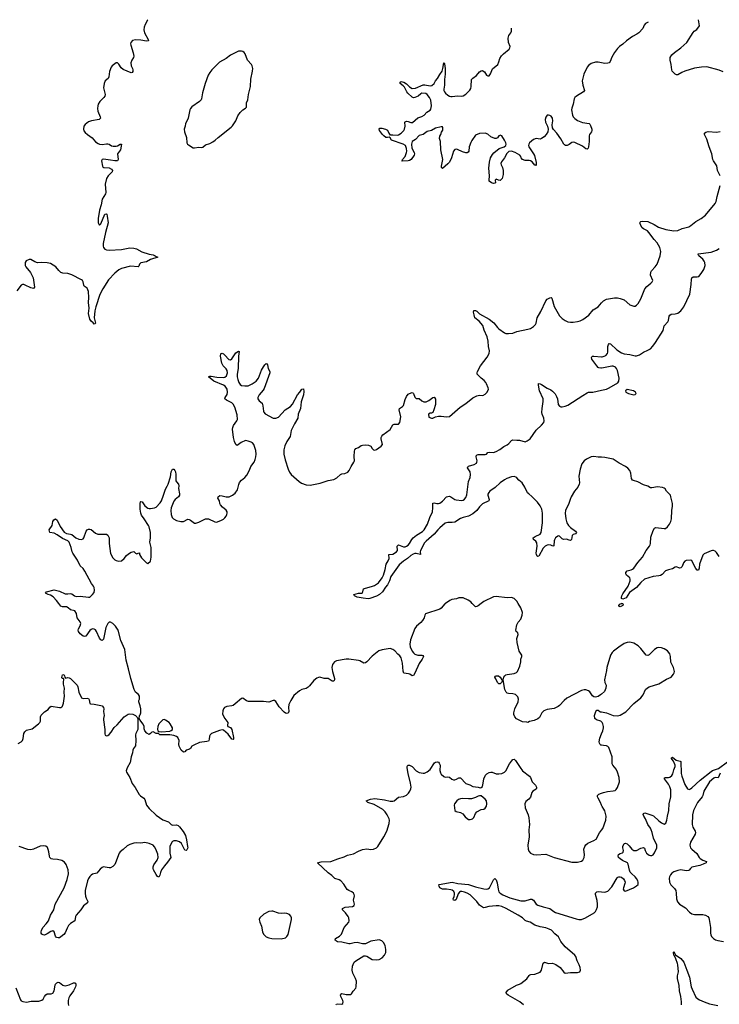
# Model space of a CAD drawing. Header units: inches. Extents: x 1835039 to 2027607, y 642849 to 774141.
# Tile 107 of 113: x 1971551 to 1981710, y 754176 to 768479. Entities that reach past the tile are written whole.
import ezdxf

# ---------------------------------------------------------------- set-up
doc = ezdxf.new("R2010")
doc.units = ezdxf.units.IN
doc.header["$MEASUREMENT"] = 0
for name, color, linetype in [('B9775', 7, 'Continuous'), ('B9776', 7, 'Continuous'), ('B9785', 7, 'Continuous'), ('B9786', 7, 'Continuous')]:
    doc.layers.add(name, color=color, linetype=linetype)

msp = doc.modelspace()

# ---------------------------------------------------------------- linework, layer by layer
at = {"layer": 'B9775', "color": 6}
for points, elevation in [([(1977734, 760000), (1977726, 759994), (1977671, 759929), (1977650, 759915), (1977444, 759850), (1977432, 759828), (1977422, 759790), (1977399, 759750), (1977376, 759724), (1977313, 759670), (1977287, 759633), (1977225, 759470), (1977218, 759410), (1977223, 759370), (1977250, 759307), (1977270, 759281), (1977290, 759264), (1977330, 759246), (1977388, 759248), (1977405, 759245), (1977413, 759230), (1977394, 759190), (1977353, 759127), (1977290, 758986), (1977270, 758953), (1977250, 758949), (1977214, 758974), (1977199, 758979), (1977128, 758988), (1977117, 759017), (1977110, 759130), (1977088, 759210), (1977070, 759238), (1977041, 759261), (1976996, 759310), (1976970, 759330), (1976930, 759343), (1976813, 759327), (1976768, 759312), (1976668, 759232), (1976590, 759149), (1976570, 759135), (1976550, 759132), (1976490, 759167), (1976470, 759172), (1976330, 759192), (1976290, 759190), (1976150, 759164), (1976124, 759150), (1976106, 759130), (1976095, 759110), (1976085, 759070), (1976091, 759009), (1976121, 758910), (1976122, 758890), (1976111, 758869), (1976090, 758868), (1976030, 758910), (1975970, 758911), (1975910, 758926), (1975890, 758924), (1975867, 758913), (1975822, 758878), (1975760, 758800), (1975739, 758781), (1975710, 758766), (1975650, 758749), (1975612, 758730), (1975530, 758660), (1975486, 758590), (1975459, 758530), (1975454, 758490), (1975457, 758430), (1975450, 758407), (1975430, 758400), (1975410, 758405), (1975390, 758420), (1975318, 758498), (1975270, 758573), (1975250, 758591), (1975230, 758591), (1975170, 758563), (1975090, 758574), (1974874, 758574), (1974846, 758586), (1974790, 758623), (1974770, 758619), (1974681, 758539), (1974650, 758517), (1974630, 758510), (1974558, 758502), (1974527, 758490), (1974510, 758470), (1974499, 758441), (1974498, 758390), (1974528, 758330), (1974571, 758270), (1974568, 758228), (1974574, 758214), (1974610, 758195), (1974631, 758170), (1974656, 758050), (1974656, 758030), (1974650, 758021), (1974630, 758027), (1974579, 758099), (1974510, 758159), (1974490, 758162), (1974450, 758155), (1974336, 758110), (1974316, 758090), (1974306, 758070), (1974304, 758030), (1974298, 758010), (1974290, 758001), (1974270, 757992), (1974163, 757977), (1974078, 757942), (1974050, 757925), (1974030, 757890), (1974018, 757882), (1973986, 757874), (1973970, 757866), (1973950, 757844), (1973930, 757839), (1973897, 757870), (1973867, 757927), (1973862, 757950), (1973864, 758010), (1973848, 758050), (1973830, 758067), (1973790, 758082), (1973729, 758091), (1973586, 758090), (1973568, 758108), (1973530, 758109), (1973490, 758133), (1973470, 758129), (1973450, 758109), (1973430, 758097), (1973395, 758115), (1973369, 758149), (1973359, 758179), (1973356, 758210), (1973345, 758245), (1973308, 758290), (1973286, 758330), (1973288, 758370), (1973298, 758382), (1973309, 758410), (1973309, 758470), (1973302, 758510), (1973282, 758570), (1973282, 758590), (1973289, 758611), (1973289, 758650), (1973275, 758675), (1973232, 758712), (1973215, 758750), (1973166, 758910), (1973133, 759050), (1973097, 759177), (1973084, 759290), (1973075, 759330), (1973020, 759460), (1972980, 759610), (1972941, 759670), (1972902, 759710), (1972870, 759729), (1972850, 759725), (1972830, 759710), (1972802, 759650), (1972770, 759478), (1972750, 759462), (1972730, 759469), (1972710, 759493), (1972668, 759590), (1972650, 759615), (1972630, 759627), (1972610, 759630), (1972590, 759622), (1972570, 759604), (1972510, 759525), (1972490, 759518), (1972470, 759525), (1972430, 759556), (1972403, 759590), (1972399, 759610), (1972404, 759630), (1972430, 759672), (1972437, 759710), (1972430, 759734), (1972387, 759790), (1972375, 759855), (1972353, 759890), (1972290, 759907), (1972256, 759936), (1972230, 759948), (1972170, 759951), (1972150, 759960), (1972119, 760000)], 500), ([(1978254, 760000), (1978210, 759965), (1978190, 759953), (1978170, 759950), (1978121, 760000)], 500), ([(1980000, 758683), (1979985, 758670), (1979952, 758648), (1979930, 758641), (1979910, 758638), (1979890, 758641), (1979870, 758659), (1979830, 758716), (1979810, 758731), (1979770, 758742), (1979750, 758742), (1979710, 758733), (1979496, 758624), (1979457, 758590), (1979390, 758515), (1979370, 758503), (1979310, 758474), (1979210, 758457), (1979162, 758438), (1979150, 758430), (1979135, 758410), (1979097, 758343), (1979075, 758325), (1979020, 758300), (1978955, 758285), (1978930, 758268), (1978914, 758274), (1978850, 758279), (1978765, 758325), (1978740, 758350), (1978726, 758386), (1978727, 758410), (1978743, 758470), (1978789, 758570), (1978792, 758610), (1978782, 758642), (1978750, 758675), (1978710, 758685), (1978650, 758691), (1978630, 758698), (1978617, 758710), (1978597, 758750), (1978573, 758890), (1978583, 758930), (1978596, 758950), (1978610, 758962), (1978630, 758969), (1978730, 758982), (1978765, 758995), (1978778, 759010), (1978814, 759086), (1978827, 759150), (1978830, 759190), (1978843, 759230), (1978844, 759250), (1978812, 759290), (1978805, 759305), (1978774, 759430), (1978771, 759490), (1978790, 759550), (1978783, 759570), (1978758, 759590), (1978755, 759610), (1978768, 759690), (1978790, 759728), (1978827, 759773), (1978848, 759830), (1978850, 759870), (1978830, 759936), (1978790, 760000)], 500), ([(1971530, 757966), (1971570, 757989), (1971591, 758010), (1971602, 758038), (1971610, 758110), (1971624, 758136), (1971650, 758158), (1971730, 758179), (1971823, 758250), (1971842, 758270), (1971852, 758288), (1971853, 758350), (1971864, 758376), (1971910, 758423), (1971963, 758457), (1971990, 758494), (1972010, 758507), (1972131, 758489), (1972150, 758489), (1972163, 758497), (1972170, 758505), (1972185, 758550), (1972200, 758650), (1972198, 758710), (1972202, 758770), (1972188, 758828), (1972186, 758854), (1972194, 758894), (1972189, 758909), (1972167, 758907), (1972164, 758924), (1972170, 758961), (1972190, 758965), (1972201, 758950), (1972207, 758927), (1972215, 758915), (1972250, 758922), (1972270, 758921), (1972290, 758910), (1972386, 758810), (1972397, 758790), (1972409, 758709), (1972450, 758630), (1972470, 758618), (1972530, 758624), (1972550, 758619), (1972561, 758601), (1972567, 758547), (1972579, 758539), (1972630, 758536), (1972730, 758516), (1972750, 758510), (1972770, 758490), (1972774, 758470), (1972768, 758430), (1972779, 758370), (1972769, 758330), (1972769, 758310), (1972786, 758170), (1972786, 758106), (1972790, 758087), (1972800, 758080), (1972810, 758076), (1972830, 758083), (1972850, 758097), (1972880, 758130), (1972922, 758198), (1972966, 758234), (1973067, 758350), (1973125, 758390), (1973150, 758396), (1973193, 758393), (1973232, 758370), (1973254, 758350), (1973264, 758324), (1973265, 758190), (1973264, 758170), (1973237, 758110), (1973234, 758090), (1973239, 758010), (1973230, 757930), (1973202, 757890), (1973193, 757870), (1973190, 757830), (1973169, 757770), (1973153, 757690), (1973112, 757610), (1973097, 757570), (1973103, 757550), (1973149, 757469), (1973182, 757382), (1973226, 757326), (1973284, 757224), (1973304, 757204), (1973355, 757170), (1973367, 757150), (1973391, 757070), (1973430, 757019), (1973530, 756926), (1973630, 756857), (1973710, 756825), (1973750, 756789), (1973770, 756780), (1973830, 756781), (1973850, 756772), (1973870, 756754), (1973924, 756684), (1973957, 756630), (1973973, 756567), (1973989, 756470), (1973992, 756448), (1973980, 756420), (1973970, 756411), (1973950, 756416), (1973901, 756510), (1973870, 756538), (1973830, 756551), (1973791, 756550), (1973770, 756541), (1973759, 756530), (1973733, 756470), (1973730, 756450), (1973732, 756370), (1973746, 756310), (1973699, 756241), (1973653, 756190), (1973612, 756130), (1973596, 756090), (1973588, 756052), (1973570, 756024), (1973550, 756034), (1973530, 756063), (1973495, 756130), (1973489, 756150), (1973488, 756172), (1973497, 756203), (1973549, 756270), (1973561, 756310), (1973556, 756356), (1973529, 756430), (1973510, 756464), (1973490, 756486), (1973430, 756514), (1973370, 756527), (1973310, 756516), (1973250, 756521), (1973210, 756516), (1973150, 756498), (1973110, 756478), (1973055, 756425), (1973010, 756390), (1972996, 756370), (1972943, 756230), (1972930, 756207), (1972904, 756176), (1972870, 756160), (1972850, 756159), (1972790, 756170), (1972770, 756171), (1972750, 756164), (1972721, 756139), (1972670, 756082), (1972610, 756066), (1972590, 756054), (1972569, 756031), (1972550, 756003), (1972536, 755970), (1972503, 755830), (1972502, 755790), (1972508, 755748), (1972516, 755716), (1972538, 755670), (1972533, 755650), (1972475, 755605), (1972440, 755550), (1972372, 755470), (1972361, 755450), (1972350, 755390), (1972290, 755350), (1972260, 755320), (1972239, 755281), (1972210, 755212), (1972193, 755190), (1972150, 755154), (1972130, 755144), (1972110, 755140), (1972087, 755147), (1972070, 755164), (1972050, 755230), (1972030, 755243), (1972004, 755236), (1971950, 755200), (1971910, 755182), (1971890, 755184), (1971873, 755193), (1971862, 755210), (1971862, 755230), (1971866, 755250), (1971887, 755290), (1971936, 755344), (1971969, 755390), (1972000, 755470), (1972045, 755550), (1972068, 755632), (1972197, 755870), (1972239, 755990), (1972257, 756070), (1972254, 756130), (1972226, 756206), (1972201, 756241), (1972164, 756264), (1972099, 756279), (1972030, 756283), (1972009, 756289), (1971998, 756298), (1971988, 756310), (1971982, 756330), (1971975, 756390), (1971966, 756426), (1971953, 756453), (1971930, 756472), (1971890, 756478), (1971850, 756471), (1971751, 756429), (1971710, 756421), (1971670, 756426), (1971545, 756470)], 500), ([(1980000, 758280), (1979990, 758290), (1979929, 758310), (1979904, 758330), (1979900, 758370), (1979919, 758430), (1979930, 758450), (1979950, 758451), (1979960, 758440), (1979987, 758427), (1980000, 758424)], 500), ([(1980000, 757940), (1979990, 757942), (1979979, 757950), (1979968, 757968), (1979967, 757990), (1979976, 758044), (1980000, 758103)], 500), ([(1976144, 754170), (1976150, 754177), (1976170, 754182), (1976230, 754179), (1976244, 754190), (1976246, 754210), (1976242, 754230), (1976213, 754290), (1976211, 754310), (1976223, 754330), (1976230, 754332), (1976290, 754318), (1976343, 754317), (1976359, 754321), (1976370, 754330), (1976391, 754369), (1976430, 754410), (1976436, 754430), (1976440, 754510), (1976427, 754550), (1976386, 754630), (1976377, 754670), (1976383, 754730), (1976402, 754778), (1976410, 754790), (1976430, 754807), (1976550, 754879), (1976570, 754882), (1976590, 754876), (1976670, 754826), (1976730, 754821), (1976770, 754827), (1976813, 754850), (1976848, 754890), (1976867, 754930), (1976868, 754972), (1976857, 755030), (1976834, 755074), (1976810, 755097), (1976770, 755111), (1976648, 755092), (1976570, 755057), (1976550, 755054), (1976530, 755054), (1976450, 755074), (1976410, 755071), (1976350, 755056), (1976330, 755056), (1976230, 755079), (1976165, 755085), (1976151, 755091), (1976141, 755101), (1976133, 755110), (1976138, 755130), (1976193, 755167), (1976225, 755195), (1976264, 755290), (1976330, 755367), (1976337, 755390), (1976330, 755430), (1976320, 755450), (1976283, 755503), (1976240, 755550), (1976240, 755570), (1976275, 755585), (1976382, 755598), (1976407, 755610), (1976411, 755630), (1976399, 755690), (1976411, 755750), (1976410, 755770), (1976397, 755790), (1976375, 755810), (1976330, 755828), (1976305, 755845), (1976259, 755919), (1976212, 755970), (1976190, 755983), (1976126, 756006), (1976085, 756045), (1976030, 756084), (1975876, 756230), (1975930, 756244), (1976070, 756250), (1976170, 756291), (1976263, 756317), (1976310, 756343), (1976399, 756361), (1976470, 756400), (1976530, 756425), (1976590, 756433), (1976650, 756427), (1976690, 756429), (1976730, 756450), (1976749, 756470), (1976838, 756610), (1976880, 756690), (1976915, 756805), (1976920, 756850), (1976918, 756870), (1976888, 756930), (1976858, 756970), (1976824, 757004), (1976698, 757078), (1976605, 757110), (1976583, 757130), (1976643, 757157), (1976710, 757166), (1976850, 757145), (1976930, 757126), (1976970, 757125), (1976990, 757133), (1977050, 757186), (1977123, 757197), (1977170, 757215), (1977197, 757243), (1977216, 757270), (1977232, 757308), (1977235, 757330), (1977228, 757390), (1977193, 757527), (1977178, 757610), (1977176, 757630), (1977189, 757650), (1977210, 757649), (1977250, 757631), (1977309, 757570), (1977350, 757544), (1977410, 757532), (1977430, 757532), (1977470, 757554), (1977510, 757585), (1977576, 757684), (1977590, 757695), (1977618, 757698), (1977630, 757692), (1977641, 757681), (1977658, 757650), (1977651, 757571), (1977659, 757539), (1977670, 757517), (1977710, 757484), (1977730, 757476), (1977770, 757480), (1977790, 757476), (1977826, 757446), (1977850, 757436), (1977870, 757435), (1977895, 757445), (1977930, 757467), (1977950, 757468), (1978030, 757385), (1978085, 757365), (1978130, 757340), (1978210, 757330), (1978237, 757323), (1978250, 757325), (1978270, 757342), (1978283, 757390), (1978292, 757450), (1978316, 757504), (1978335, 757525), (1978370, 757545), (1978390, 757549), (1978410, 757547), (1978470, 757526), (1978510, 757523), (1978550, 757529), (1978590, 757547), (1978611, 757569), (1978663, 757670), (1978690, 757709), (1978710, 757730), (1978730, 757737), (1978750, 757719), (1978816, 757616), (1978852, 757570), (1978955, 757490), (1978968, 757470), (1978993, 757410), (1979040, 757360), (1979056, 757330), (1979056, 757310), (1979050, 757302), (1979003, 757270), (1978988, 757252), (1978970, 757185), (1978945, 757155), (1978900, 757120), (1978884, 757090), (1978893, 757030), (1978936, 756930), (1978946, 756886), (1978952, 756790), (1978946, 756710), (1978949, 756611), (1978931, 756489), (1978933, 756430), (1978943, 756403), (1978970, 756373), (1979010, 756353), (1979052, 756348), (1979190, 756358), (1979310, 756311), (1979570, 756240), (1979650, 756242), (1979710, 756255), (1979730, 756270), (1979749, 756311), (1979751, 756349), (1979742, 756430), (1979756, 756470), (1979770, 756491), (1979802, 756518), (1979890, 756555), (1979923, 756577), (1979970, 756668), (1980000, 756707)], 500), ([(1980000, 757067), (1979983, 757110), (1979950, 757170), (1979942, 757190), (1979940, 757210), (1979961, 757230), (1980000, 757244)], 500), ([(1978868, 754170), (1978815, 754210), (1978643, 754310), (1978622, 754330), (1978614, 754350), (1978638, 754382), (1978765, 754455), (1978810, 754468), (1978830, 754478), (1978915, 754545), (1978947, 754593), (1978958, 754602), (1978972, 754608), (1979030, 754615), (1979110, 754644), (1979130, 754671), (1979150, 754775), (1979170, 754790), (1979230, 754771), (1979290, 754774), (1979335, 754755), (1979401, 754710), (1979450, 754642), (1979470, 754629), (1979550, 754637), (1979650, 754636), (1979687, 754650), (1979692, 754670), (1979688, 754710), (1979677, 754750), (1979648, 754808), (1979626, 754870), (1979612, 754890), (1979471, 755011), (1979410, 755090), (1979377, 755157), (1979322, 755202), (1979273, 755253), (1979241, 755270), (1979190, 755288), (1979110, 755302), (1979030, 755328), (1978964, 755370), (1978910, 755382), (1978890, 755393), (1978853, 755430), (1978791, 755470), (1978614, 755570), (1978550, 755596), (1978510, 755607), (1978470, 755609), (1978363, 755597), (1978310, 755580), (1978290, 755578), (1978270, 755585), (1978230, 755614), (1978187, 755670), (1978090, 755767), (1978051, 755791), (1978010, 755806), (1977970, 755816), (1977950, 755814), (1977935, 755805), (1977918, 755782), (1977890, 755701), (1977870, 755685), (1977850, 755688), (1977844, 755710), (1977859, 755741), (1977865, 755770), (1977864, 755790), (1977854, 755814), (1977832, 755832), (1977810, 755840), (1977750, 755850), (1977690, 755850), (1977670, 755858), (1977650, 755870), (1977640, 755890), (1977635, 755910), (1977642, 755918), (1977831, 755949), (1977911, 755931), (1978070, 755916), (1978170, 755882), (1978290, 755854), (1978331, 755849), (1978350, 755854), (1978371, 755870), (1978430, 755984), (1978450, 756003), (1978470, 755985), (1978483, 755943), (1978499, 755850), (1978510, 755812), (1978529, 755789), (1978567, 755767), (1978670, 755725), (1978830, 755680), (1978890, 755679), (1978970, 755702), (1978990, 755702), (1979010, 755688), (1979050, 755630), (1979075, 755615), (1979150, 755593), (1979230, 755575), (1979250, 755566), (1979305, 755525), (1979332, 755512), (1979630, 755416), (1979670, 755408), (1979710, 755410), (1979768, 755432), (1979894, 755506), (1979914, 755526), (1979929, 755551), (1979940, 755590), (1979943, 755630), (1979935, 755685), (1979912, 755770), (1979911, 755790), (1979930, 755808), (1979950, 755813), (1980000, 755810)], 400), ([(1971495, 754414), (1971561, 754241), (1971570, 754227), (1971596, 754216), (1971650, 754209), (1971718, 754222), (1971830, 754223), (1971870, 754234), (1971890, 754252), (1971909, 754291), (1971930, 754316), (1971950, 754326), (1972010, 754329), (1972030, 754337), (1972051, 754370), (1972065, 754455), (1972071, 754470), (1972090, 754490), (1972110, 754497), (1972130, 754493), (1972175, 754455), (1972190, 754447), (1972210, 754444), (1972270, 754460), (1972330, 754489), (1972351, 754490), (1972361, 754481), (1972367, 754467), (1972368, 754450), (1972361, 754430), (1972330, 754370), (1972280, 754300), (1972265, 754270), (1972255, 754230), (1972255, 754190), (1972260, 754160)], 500)]:
    msp.add_lwpolyline(points, dxfattribs=dict(at, elevation=elevation))
for points, elevation in [([(1978530, 758830), (1978510, 758832), (1978490, 758853), (1978466, 758906), (1978449, 758930), (1978456, 758944), (1978470, 758950), (1978502, 758950), (1978530, 758930), (1978551, 758890), (1978556, 758870), (1978548, 758850)], 500), ([(1973650, 758313), (1973630, 758309), (1973573, 758250), (1973557, 758210), (1973551, 758171), (1973558, 758150), (1973570, 758138), (1973610, 758135), (1973730, 758145), (1973750, 758152), (1973770, 758170), (1973768, 758190), (1973736, 758250), (1973721, 758270), (1973670, 758303)], 500), ([(1978230, 757205), (1978210, 757199), (1978170, 757178), (1978110, 757162), (1978070, 757159), (1977976, 757164), (1977950, 757160), (1977925, 757150), (1977899, 757130), (1977866, 757090), (1977859, 757070), (1977871, 756990), (1977890, 756978), (1977950, 756961), (1977985, 756945), (1978020, 756900), (1978050, 756873), (1978070, 756863), (1978090, 756860), (1978110, 756864), (1978128, 756872), (1978147, 756890), (1978170, 756946), (1978190, 756971), (1978250, 757007), (1978290, 757011), (1978310, 757027), (1978328, 757052), (1978336, 757090), (1978330, 757133), (1978310, 757158), (1978250, 757204)], 500), ([(1975210, 755530), (1975170, 755522), (1975096, 755484), (1975039, 755430), (1975030, 755410), (1975038, 755370), (1975064, 755310), (1975076, 755230), (1975093, 755193), (1975130, 755157), (1975170, 755140), (1975210, 755134), (1975350, 755129), (1975410, 755144), (1975430, 755159), (1975450, 755190), (1975497, 755410), (1975498, 755430), (1975490, 755458), (1975470, 755480), (1975430, 755496), (1975390, 755502), (1975350, 755497), (1975310, 755502), (1975229, 755529)], 600)]:
    msp.add_lwpolyline(points, close=True, dxfattribs=dict(at, elevation=elevation))
at = {"layer": 'B9776', "color": 6}
for points, elevation in [([(1973410, 768479), (1973407, 768470), (1973374, 768410), (1973358, 768370), (1973355, 768330), (1973365, 768290), (1973418, 768190), (1973422, 768170), (1973394, 768166), (1973310, 768183), (1973234, 768186), (1973190, 768176), (1973166, 768150), (1973162, 768130), (1973165, 768110), (1973199, 767999), (1973206, 767950), (1973203, 767930), (1973179, 767890), (1973166, 767850), (1973170, 767810), (1973188, 767770), (1973193, 767750), (1973193, 767727), (1973186, 767714), (1973170, 767709), (1973054, 767754), (1973022, 767782), (1972990, 767831), (1972970, 767852), (1972950, 767851), (1972930, 767838), (1972895, 767810), (1972877, 767790), (1972855, 767725), (1972846, 767650), (1972833, 767627), (1972793, 767590), (1972776, 767550), (1972770, 767490), (1972791, 767391), (1972786, 767370), (1972772, 767348), (1972713, 767290), (1972691, 767250), (1972685, 767230), (1972680, 767190), (1972683, 767150), (1972719, 767070), (1972723, 767050), (1972704, 767030), (1972591, 767009), (1972550, 766993), (1972502, 766958), (1972482, 766930), (1972477, 766890), (1972484, 766864), (1972500, 766840), (1972534, 766810), (1972602, 766762), (1972650, 766707), (1972690, 766679), (1972711, 766671), (1972750, 766665), (1972810, 766676), (1972830, 766676), (1972850, 766669), (1972886, 766646), (1972910, 766640), (1972950, 766641), (1972972, 766648), (1973010, 766671), (1973030, 766670), (1973013, 766587), (1972970, 766530), (1972980, 766450), (1972969, 766431), (1972930, 766428), (1972870, 766440), (1972768, 766452), (1972750, 766447), (1972740, 766430), (1972751, 766351), (1972760, 766340), (1972771, 766331), (1972850, 766326), (1972882, 766310), (1972896, 766290), (1972895, 766270), (1972836, 766210), (1972813, 766170), (1972792, 766088), (1972800, 765970), (1972797, 765950), (1972748, 765870), (1972733, 765790), (1972709, 765711), (1972690, 765590), (1972691, 765530), (1972698, 765510), (1972710, 765496), (1972730, 765516), (1972787, 765653), (1972810, 765660), (1972814, 765654), (1972823, 765623), (1972833, 765530), (1972795, 765390), (1972764, 765230), (1972763, 765190), (1972770, 765170), (1972788, 765148), (1972810, 765135), (1972850, 765129), (1973030, 765140), (1973150, 765164), (1973210, 765162), (1973245, 765150), (1973325, 765105), (1973430, 765074), (1973490, 765061), (1973516, 765050), (1973530, 765037), (1973555, 765030), (1973450, 764994), (1973390, 764960), (1973310, 764945), (1973292, 764930), (1973280, 764900), (1973270, 764890), (1973162, 764898), (1973030, 764865), (1972990, 764847), (1972930, 764797), (1972842, 764698), (1972758, 764570), (1972714, 764486), (1972655, 764310), (1972642, 764250), (1972633, 764150), (1972649, 764090), (1972650, 764069), (1972641, 764059), (1972630, 764054), (1972617, 764077), (1972590, 764099), (1972568, 764130), (1972550, 764210), (1972558, 764290), (1972552, 764370), (1972556, 764444), (1972549, 764529), (1972530, 764579), (1972489, 764609), (1972482, 764622), (1972471, 764671), (1972462, 764690), (1972450, 764700), (1972310, 764772), (1972250, 764791), (1972176, 764796), (1972150, 764806), (1972117, 764837), (1972077, 764890), (1971996, 764936), (1971950, 764949), (1971869, 764951), (1971810, 764947), (1971770, 764960), (1971710, 764994), (1971686, 764994), (1971645, 764975), (1971630, 764952), (1971628, 764930), (1971631, 764910), (1971642, 764890), (1971706, 764806), (1971745, 764730), (1971767, 764593), (1971750, 764572), (1971710, 764583), (1971630, 764624), (1971610, 764630), (1971590, 764630), (1971570, 764621), (1971510, 764540)], 500), ([(1980000, 767854), (1979950, 767863), (1979910, 767864), (1979850, 767843), (1979810, 767814), (1979790, 767791), (1979741, 767690), (1979720, 767590), (1979726, 767526), (1979753, 767450), (1979740, 767430), (1979635, 767370), (1979610, 767347), (1979601, 767330), (1979590, 767250), (1979567, 767193), (1979562, 767170), (1979579, 767090), (1979590, 767067), (1979610, 767044), (1979650, 767017), (1979725, 766985), (1979819, 766970), (1979830, 766963), (1979842, 766942), (1979859, 766890), (1979859, 766870), (1979852, 766850), (1979824, 766810), (1979820, 766790), (1979819, 766710), (1979811, 766630), (1979806, 766614), (1979790, 766596), (1979770, 766605), (1979722, 766642), (1979610, 766697), (1979590, 766700), (1979570, 766696), (1979530, 766664), (1979501, 766650), (1979477, 766650), (1979460, 766660), (1979450, 766670), (1979408, 766750), (1979350, 766829), (1979303, 766883), (1979288, 766908), (1979282, 766950), (1979291, 767010), (1979288, 767050), (1979270, 767076), (1979250, 767087), (1979230, 767094), (1979210, 767092), (1979190, 767065), (1979180, 767030), (1979187, 766990), (1979215, 766930), (1979225, 766890), (1979219, 766850), (1979196, 766810), (1979165, 766775), (1979130, 766751), (1979110, 766744), (1979049, 766751), (1979010, 766740), (1978952, 766690), (1978942, 766670), (1978940, 766650), (1978945, 766630), (1979012, 766530), (1979024, 766504), (1979050, 766403), (1979050, 766361), (1979046, 766366), (1979030, 766368), (1978992, 766412), (1978970, 766427), (1978948, 766432), (1978892, 766432), (1978850, 766450), (1978832, 766470), (1978830, 766490), (1978814, 766510), (1978748, 766550), (1978690, 766571), (1978656, 766564), (1978643, 766557), (1978623, 766537), (1978593, 766470), (1978548, 766412), (1978538, 766390), (1978541, 766370), (1978564, 766330), (1978573, 766287), (1978572, 766228), (1978557, 766170), (1978530, 766142), (1978506, 766146), (1978470, 766164), (1978455, 766150), (1978460, 766110), (1978450, 766102), (1978430, 766101), (1978400, 766110), (1978370, 766134), (1978368, 766150), (1978374, 766210), (1978364, 766324), (1978372, 766410), (1978389, 766471), (1978418, 766522), (1978436, 766544), (1978514, 766606), (1978542, 766618), (1978587, 766630), (1978610, 766650), (1978613, 766670), (1978609, 766690), (1978590, 766731), (1978550, 766793), (1978530, 766800), (1978523, 766797), (1978509, 766790), (1978490, 766764), (1978470, 766755), (1978450, 766755), (1978390, 766779), (1978350, 766814), (1978309, 766829), (1978230, 766827), (1978170, 766800), (1978116, 766724), (1978103, 766697), (1978080, 766630), (1978071, 766570), (1978064, 766556), (1978050, 766545), (1978030, 766545), (1977980, 766560), (1977910, 766594), (1977890, 766598), (1977870, 766593), (1977848, 766570), (1977823, 766470), (1977792, 766410), (1977770, 766383), (1977690, 766317), (1977677, 766330), (1977676, 766350), (1977693, 766450), (1977668, 766588), (1977659, 766710), (1977649, 766751), (1977654, 766786), (1977668, 766810), (1977676, 766844), (1977693, 766873), (1977697, 766910), (1977690, 766924), (1977670, 766924), (1977590, 766904), (1977529, 766871), (1977470, 766853), (1977410, 766809), (1977370, 766804), (1977350, 766795), (1977300, 766740), (1977251, 766710), (1977239, 766670), (1977246, 766614), (1977278, 766550), (1977283, 766530), (1977277, 766510), (1977233, 766447), (1977210, 766434), (1977190, 766431), (1977106, 766426), (1977101, 766430), (1977106, 766434), (1977110, 766450), (1977148, 766492), (1977170, 766550), (1977173, 766570), (1977168, 766610), (1977151, 766650), (1977120, 766670), (1976950, 766730), (1976930, 766761), (1976914, 766774), (1976891, 766769), (1976867, 766770), (1976837, 766790), (1976817, 766810), (1976774, 766870), (1976770, 766890), (1976779, 766901), (1976810, 766904), (1976863, 766890), (1976890, 766873), (1976910, 766830), (1976930, 766800), (1976935, 766805), (1976970, 766807), (1977030, 766800), (1977050, 766806), (1977090, 766830), (1977129, 766870), (1977140, 766890), (1977148, 766930), (1977144, 766990), (1977150, 766997), (1977170, 767005), (1977190, 767001), (1977230, 766984), (1977253, 766987), (1977330, 767055), (1977390, 767073), (1977422, 767090), (1977462, 767138), (1977510, 767163), (1977520, 767180), (1977529, 767230), (1977522, 767310), (1977503, 767350), (1977470, 767392), (1977446, 767406), (1977390, 767410), (1977376, 767404), (1977337, 767370), (1977290, 767351), (1977270, 767346), (1977250, 767354), (1977186, 767410), (1977171, 767430), (1977138, 767498), (1977120, 767520), (1977078, 767550), (1977075, 767570), (1977090, 767582), (1977130, 767572), (1977170, 767545), (1977210, 767502), (1977250, 767481), (1977296, 767484), (1977410, 767531), (1977433, 767533), (1977510, 767520), (1977536, 767524), (1977567, 767553), (1977590, 767590), (1977617, 767623), (1977650, 767683), (1977684, 767730), (1977697, 767770), (1977709, 767850), (1977710, 767854), (1977713, 767853), (1977719, 767839), (1977730, 767770), (1977729, 767690), (1977719, 767610), (1977718, 767530), (1977710, 767470), (1977710, 767450), (1977718, 767430), (1977734, 767410), (1977770, 767382), (1977790, 767370), (1977810, 767365), (1977830, 767363), (1977910, 767373), (1977971, 767369), (1977990, 767371), (1978030, 767396), (1978085, 767455), (1978100, 767480), (1978109, 767510), (1978110, 767610), (1978129, 767631), (1978182, 767670), (1978230, 767722), (1978250, 767735), (1978270, 767740), (1978278, 767738), (1978301, 767721), (1978330, 767674), (1978350, 767662), (1978370, 767662), (1978388, 767692), (1978417, 767763), (1978493, 767830), (1978510, 767865), (1978525, 767915), (1978547, 767953), (1978575, 767985), (1978658, 768050), (1978670, 768070), (1978675, 768090), (1978647, 768150), (1978643, 768210), (1978653, 768250), (1978681, 768290), (1978690, 768310), (1978694, 768357)], 500), ([(1972119, 760000), (1972084, 760044), (1972036, 760096), (1971998, 760118), (1971962, 760130), (1971924, 760150), (1971939, 760170), (1972050, 760196), (1972130, 760177), (1972210, 760140), (1972250, 760137), (1972290, 760145), (1972310, 760137), (1972348, 760108), (1972370, 760102), (1972430, 760103), (1972551, 760089), (1972570, 760092), (1972610, 760130), (1972630, 760156), (1972638, 760190), (1972632, 760230), (1972622, 760250), (1972591, 760291), (1972498, 760470), (1972470, 760507), (1972427, 760547), (1972390, 760626), (1972320, 760730), (1972311, 760750), (1972297, 760810), (1972268, 760890), (1972250, 760911), (1972170, 760943), (1972097, 760997), (1972050, 761019), (1971990, 761030), (1971982, 761050), (1971981, 761070), (1972023, 761130), (1972033, 761190), (1972047, 761213), (1972070, 761227), (1972093, 761210), (1972136, 761116), (1972195, 761035), (1972230, 761015), (1972290, 761008), (1972310, 761001), (1972367, 760950), (1972410, 760934), (1972450, 760927), (1972470, 760936), (1972480, 760950), (1972518, 761050), (1972530, 761068), (1972550, 761078), (1972570, 761079), (1972590, 761073), (1972650, 761019), (1972685, 761005), (1972810, 761004), (1972830, 760990), (1972849, 760950), (1972848, 760870), (1972867, 760727), (1972901, 760661), (1972933, 760633), (1972950, 760623), (1972990, 760612), (1973030, 760620), (1973070, 760650), (1973104, 760696), (1973130, 760719), (1973170, 760745), (1973210, 760755), (1973230, 760731), (1973250, 760718), (1973270, 760732), (1973290, 760734), (1973292, 760710), (1973321, 760661), (1973390, 760587), (1973410, 760579), (1973448, 760612), (1973458, 760670), (1973460, 760810), (1973442, 760890), (1973450, 760950), (1973450, 761030), (1973430, 761110), (1973421, 761130), (1973359, 761230), (1973321, 761281), (1973309, 761309), (1973301, 761370), (1973301, 761450), (1973306, 761474), (1973310, 761481), (1973330, 761473), (1973370, 761416), (1973410, 761384), (1973430, 761377), (1973450, 761377), (1973510, 761387), (1973530, 761396), (1973590, 761461), (1973608, 761490), (1973641, 761570), (1973670, 761660), (1973690, 761705), (1973707, 761730), (1973740, 761840), (1973750, 761910), (1973770, 761948), (1973790, 761950), (1973805, 761930), (1973814, 761910), (1973820, 761870), (1973817, 761797), (1973820, 761780), (1973826, 761766), (1973855, 761730), (1973862, 761710), (1973856, 761670), (1973873, 761593), (1973869, 761570), (1973855, 761550), (1973810, 761510), (1973790, 761483), (1973752, 761390), (1973747, 761350), (1973750, 761290), (1973766, 761250), (1973783, 761230), (1973830, 761205), (1973890, 761189), (1973930, 761191), (1973990, 761222), (1974010, 761220), (1974030, 761210), (1974090, 761166), (1974110, 761165), (1974150, 761180), (1974250, 761230), (1974290, 761230), (1974386, 761186), (1974410, 761181), (1974470, 761205), (1974510, 761225), (1974530, 761242), (1974550, 761267), (1974560, 761290), (1974564, 761310), (1974563, 761330), (1974550, 761356), (1974498, 761398), (1974468, 761430), (1974458, 761450), (1974452, 761490), (1974430, 761530), (1974431, 761550), (1974455, 761565), (1974490, 761562), (1974550, 761547), (1974591, 761549), (1974641, 761570), (1974678, 761602), (1974713, 761650), (1974732, 761728), (1974744, 761756), (1974770, 761788), (1974819, 761830), (1974850, 761865), (1974886, 761934), (1974908, 761990), (1974954, 762050), (1974970, 762090), (1974980, 762130), (1974984, 762170), (1974980, 762220), (1974950, 762309), (1974930, 762332), (1974910, 762342), (1974870, 762357), (1974830, 762365), (1974765, 762335), (1974710, 762296), (1974690, 762307), (1974670, 762352), (1974655, 762410), (1974641, 762530), (1974645, 762555), (1974657, 762583), (1974706, 762650), (1974713, 762670), (1974710, 762739), (1974677, 762850), (1974650, 762893), (1974630, 762913), (1974553, 762950), (1974530, 762970), (1974535, 762990), (1974564, 763036), (1974570, 763070), (1974563, 763110), (1974536, 763156), (1974511, 763171), (1974371, 763230), (1974290, 763290), (1974310, 763300), (1974330, 763301), (1974414, 763286), (1974510, 763279), (1974530, 763286), (1974553, 763307), (1974566, 763350), (1974563, 763383), (1974549, 763409), (1974507, 763450), (1974485, 763490), (1974467, 763593), (1974470, 763624), (1974478, 763630), (1974490, 763633), (1974510, 763624), (1974530, 763608), (1974590, 763541), (1974610, 763536), (1974630, 763552), (1974690, 763642), (1974730, 763665), (1974737, 763657), (1974727, 763590), (1974724, 763410), (1974711, 763330), (1974710, 763292), (1974717, 763250), (1974731, 763210), (1974750, 763180), (1974770, 763166), (1974821, 763159), (1974870, 763162), (1974890, 763168), (1974928, 763190), (1974986, 763230), (1975017, 763270), (1975064, 763390), (1975090, 763435), (1975110, 763466), (1975130, 763485), (1975140, 763480), (1975150, 763465), (1975160, 763410), (1975182, 763370), (1975183, 763350), (1975099, 763121), (1975084, 763096), (1975029, 763030), (1975011, 762990), (1975011, 762970), (1975030, 762942), (1975070, 762908), (1975081, 762870), (1975089, 762790), (1975096, 762776), (1975116, 762756), (1975230, 762692), (1975270, 762690), (1975310, 762706), (1975407, 762810), (1975482, 762858), (1975510, 762896), (1975585, 763030), (1975621, 763070), (1975650, 763114), (1975670, 763115), (1975676, 763076), (1975674, 763030), (1975637, 762930), (1975627, 762830), (1975593, 762750), (1975590, 762690), (1975542, 762610), (1975494, 762510), (1975478, 762422), (1975430, 762350), (1975400, 762290), (1975387, 762230), (1975384, 762170), (1975404, 762084), (1975450, 761950), (1975467, 761907), (1975491, 761871), (1975607, 761770), (1975645, 761745), (1975710, 761720), (1975770, 761718), (1975913, 761747), (1976030, 761786), (1976110, 761799), (1976157, 761823), (1976210, 761870), (1976230, 761881), (1976271, 761889), (1976315, 761905), (1976337, 761930), (1976365, 761990), (1976404, 762050), (1976411, 762069), (1976407, 762133), (1976411, 762210), (1976417, 762230), (1976431, 762249), (1976470, 762264), (1976508, 762292), (1976530, 762299), (1976570, 762301), (1976618, 762298), (1976650, 762282), (1976670, 762248), (1976689, 762229), (1976710, 762225), (1976730, 762234), (1976798, 762282), (1976817, 762310), (1976801, 762390), (1976802, 762410), (1976808, 762430), (1976823, 762450), (1976930, 762528), (1976970, 762595), (1976990, 762604), (1977030, 762602), (1977050, 762605), (1977070, 762630), (1977083, 762710), (1977062, 762810), (1977067, 762830), (1977110, 762858), (1977124, 762876), (1977150, 762960), (1977170, 763006), (1977190, 763038), (1977210, 763051), (1977250, 763062), (1977258, 763058), (1977270, 763050), (1977290, 762997), (1977310, 762976), (1977350, 762974), (1977390, 762942), (1977418, 762930), (1977452, 762930), (1977490, 762949), (1977550, 762990), (1977570, 762996), (1977576, 762990), (1977588, 762968), (1977590, 762910), (1977588, 762890), (1977566, 762814), (1977548, 762772), (1977530, 762763), (1977510, 762763), (1977488, 762750), (1977490, 762705), (1977530, 762689), (1977550, 762691), (1977590, 762711), (1977630, 762719), (1977670, 762719), (1977750, 762709), (1977790, 762713), (1977948, 762852), (1978030, 762903), (1978132, 762988), (1978190, 763014), (1978230, 763023), (1978278, 763022), (1978310, 763039), (1978337, 763070), (1978356, 763110), (1978353, 763130), (1978331, 763190), (1978321, 763210), (1978297, 763237), (1978250, 763272), (1978192, 763332), (1978193, 763350), (1978201, 763370), (1978241, 763450), (1978341, 763579), (1978369, 763630), (1978371, 763670), (1978360, 763730), (1978353, 763810), (1978340, 763870), (1978295, 763970), (1978278, 764038), (1978221, 764101), (1978159, 764150), (1978152, 764192), (1978140, 764230), (1978147, 764253), (1978170, 764253), (1978190, 764243), (1978230, 764205), (1978370, 764129), (1978437, 764077), (1978488, 764010), (1978508, 763990), (1978590, 763930), (1978610, 763921), (1978650, 763919), (1978710, 763927), (1978770, 763948), (1978930, 763982), (1978970, 763995), (1979010, 764021), (1979039, 764050), (1979051, 764069), (1979066, 764150), (1979119, 764241), (1979190, 764397), (1979210, 764420), (1979250, 764441), (1979270, 764443), (1979276, 764436), (1979310, 764312), (1979390, 764176), (1979430, 764137), (1979470, 764110), (1979510, 764091), (1979550, 764083), (1979590, 764084), (1979650, 764094), (1979690, 764104), (1979730, 764122), (1979814, 764186), (1979876, 764264), (1979950, 764310), (1980000, 764364)], 500), ([(1980000, 763418), (1979990, 763417), (1979963, 763423), (1979950, 763429), (1979930, 763452), (1979861, 763550), (1979852, 763570), (1979857, 763583), (1979867, 763590), (1979889, 763591), (1980000, 763584)], 400), ([(1980000, 762122), (1979950, 762124), (1979890, 762136), (1979850, 762129), (1979783, 762097), (1979750, 762071), (1979713, 762027), (1979689, 761950), (1979672, 761850), (1979681, 761750), (1979677, 761730), (1979657, 761690), (1979609, 761631), (1979561, 761550), (1979542, 761510), (1979524, 761450), (1979477, 761350), (1979473, 761310), (1979479, 761230), (1979494, 761170), (1979521, 761130), (1979550, 761103), (1979621, 761050), (1979634, 761030), (1979620, 761010), (1979590, 760999), (1979574, 760986), (1979563, 760930), (1979550, 760916), (1979530, 760918), (1979490, 760931), (1979448, 760928), (1979430, 760937), (1979390, 760975), (1979370, 760980), (1979363, 760977), (1979330, 760953), (1979315, 760925), (1979310, 760910), (1979305, 760835), (1979291, 760829), (1979264, 760844), (1979230, 760849), (1979210, 760845), (1979180, 760830), (1979150, 760800), (1979090, 760688), (1979070, 760683), (1979067, 760687), (1979055, 760710), (1979051, 760731), (1979063, 760830), (1979062, 760882), (1979045, 760905), (1979011, 760930), (1979009, 760950), (1979035, 760970), (1979110, 761006), (1979125, 761030), (1979141, 761170), (1979143, 761310), (1979133, 761370), (1979110, 761415), (1979070, 761469), (1978990, 761553), (1978942, 761590), (1978927, 761607), (1978888, 761690), (1978846, 761750), (1978798, 761790), (1978770, 761824), (1978755, 761835), (1978730, 761842), (1978690, 761837), (1978625, 761815), (1978590, 761797), (1978530, 761752), (1978455, 761685), (1978377, 761630), (1978361, 761610), (1978351, 761589), (1978350, 761570), (1978370, 761510), (1978361, 761490), (1978270, 761446), (1978230, 761405), (1978187, 761350), (1978130, 761302), (1978070, 761268), (1977990, 761248), (1977950, 761232), (1977870, 761181), (1977830, 761174), (1977766, 761174), (1977730, 761163), (1977650, 761098), (1977622, 761070), (1977570, 761006), (1977454, 760906), (1977430, 760880), (1977371, 760770), (1977367, 760747), (1977372, 760708), (1977310, 760724), (1977290, 760724), (1977264, 760716), (1977230, 760694), (1977181, 760650), (1977125, 760615), (1977060, 760560), (1976941, 760390), (1976923, 760330), (1976890, 760271), (1976863, 760237), (1976820, 760170), (1976777, 760130), (1976730, 760106), (1976633, 760070), (1976610, 760068), (1976536, 760076), (1976450, 760092), (1976413, 760110), (1976402, 760130), (1976470, 760148), (1976526, 760150), (1976534, 760166), (1976542, 760210), (1976570, 760222), (1976657, 760243), (1976701, 760259), (1976759, 760301), (1976816, 760370), (1976835, 760410), (1976860, 760490), (1976872, 760570), (1976903, 760617), (1976916, 760650), (1976909, 760711), (1976970, 760715), (1977024, 760750), (1977039, 760770), (1977033, 760830), (1977050, 760850), (1977124, 760824), (1977150, 760824), (1977170, 760830), (1977190, 760844), (1977210, 760869), (1977244, 760930), (1977263, 760950), (1977315, 760990), (1977398, 761042), (1977426, 761070), (1977473, 761150), (1977508, 761250), (1977543, 761330), (1977552, 761390), (1977548, 761432), (1977550, 761458), (1977570, 761463), (1977610, 761453), (1977630, 761452), (1977650, 761457), (1977690, 761485), (1977750, 761546), (1977770, 761555), (1977790, 761556), (1977810, 761549), (1977868, 761510), (1977890, 761502), (1977970, 761497), (1977990, 761501), (1978010, 761512), (1978030, 761540), (1978043, 761577), (1978070, 761770), (1978091, 761830), (1978099, 761870), (1978091, 761910), (1978055, 761970), (1978058, 761982), (1978068, 761992), (1978150, 762018), (1978183, 762037), (1978191, 762050), (1978193, 762070), (1978181, 762130), (1978186, 762154), (1978210, 762162), (1978310, 762161), (1978330, 762170), (1978350, 762193), (1978370, 762197), (1978430, 762193), (1978472, 762208), (1978523, 762237), (1978580, 762280), (1978630, 762303), (1978655, 762325), (1978690, 762366), (1978710, 762375), (1978770, 762370), (1978810, 762373), (1978890, 762349), (1978921, 762359), (1978962, 762390), (1979050, 762515), (1979129, 762590), (1979160, 762630), (1979167, 762650), (1979160, 762690), (1979138, 762750), (1979135, 762775), (1979137, 762830), (1979152, 762932), (1979152, 762970), (1979100, 763090), (1979083, 763170), (1979086, 763194), (1979109, 763191), (1979130, 763181), (1979210, 763126), (1979263, 763103), (1979290, 763084), (1979325, 763045), (1979347, 763007), (1979358, 762970), (1979370, 762890), (1979390, 762865), (1979410, 762856), (1979430, 762855), (1979470, 762863), (1979510, 762881), (1979730, 763018), (1979790, 763061), (1979810, 763067), (1979872, 763068), (1980000, 763098)], 400), ([(1978121, 760000), (1978101, 760021), (1978065, 760045), (1977990, 760079), (1977950, 760083), (1977930, 760080), (1977892, 760068), (1977824, 760056), (1977796, 760044), (1977734, 760000)], 500), ([(1978790, 760000), (1978770, 760031), (1978730, 760071), (1978690, 760088), (1978630, 760082), (1978470, 760100), (1978430, 760095), (1978290, 760029), (1978254, 760000)], 500)]:
    msp.add_lwpolyline(points, dxfattribs=dict(at, elevation=elevation))
at = {"layer": 'B9776', "color": 6, "elevation": 600}
msp.add_lwpolyline([(1974770, 768023), (1974730, 768022), (1974610, 767962), (1974550, 767917), (1974450, 767863), (1974339, 767750), (1974310, 767710), (1974289, 767671), (1974246, 767554), (1974203, 767417), (1974191, 767330), (1974184, 767316), (1974162, 767290), (1974050, 767215), (1974029, 767191), (1974020, 767170), (1973998, 767050), (1973985, 767015), (1973958, 766970), (1973954, 766930), (1973941, 766890), (1973944, 766850), (1973975, 766770), (1973978, 766690), (1973989, 766669), (1974000, 766660), (1974070, 766619), (1974090, 766617), (1974150, 766629), (1974190, 766622), (1974210, 766625), (1974250, 766659), (1974310, 766679), (1974357, 766704), (1974391, 766730), (1974431, 766770), (1974622, 766918), (1974641, 766939), (1974690, 767010), (1974719, 767081), (1974750, 767129), (1974790, 767169), (1974828, 767192), (1974843, 767210), (1974843, 767270), (1974865, 767315), (1974873, 767390), (1974902, 767510), (1974906, 767614), (1974933, 767730), (1974937, 767770), (1974928, 767810), (1974916, 767830), (1974861, 767890), (1974823, 767983), (1974810, 768001), (1974790, 768017)], close=True, dxfattribs=at)
at = {"layer": 'B9785', "color": 6}
for points, elevation in [([(1980297, 760000), (1980310, 759999), (1980314, 759990), (1980310, 759969), (1980270, 759950), (1980255, 759955), (1980249, 759969), (1980264, 759990), (1980288, 760000)], 400), ([(1980000, 758424), (1980070, 758408), (1980170, 758371), (1980230, 758365), (1980270, 758374), (1980355, 758425), (1980470, 758546), (1980572, 758630), (1980603, 758670), (1980640, 758750), (1980666, 758774), (1980692, 758788), (1980830, 758832), (1980942, 758898), (1981011, 758929), (1981047, 758973), (1981056, 758990), (1981059, 759010), (1981046, 759070), (1981007, 759147), (1981003, 759230), (1980990, 759268), (1980956, 759310), (1980910, 759341), (1980870, 759356), (1980830, 759357), (1980808, 759352), (1980770, 759331), (1980690, 759255), (1980670, 759243), (1980650, 759248), (1980570, 759344), (1980530, 759384), (1980470, 759423), (1980410, 759439), (1980370, 759434), (1980330, 759419), (1980250, 759366), (1980174, 759306), (1980154, 759286), (1980132, 759248), (1980078, 759070), (1980074, 759026), (1980044, 758890), (1980049, 758850), (1980065, 758810), (1980064, 758770), (1980041, 758719), (1980000, 758683)], 500), ([(1980000, 758103), (1980019, 758150), (1980029, 758190), (1980029, 758210), (1980020, 758250), (1980010, 758271), (1980000, 758280)], 500), ([(1980000, 757244), (1980030, 757255), (1980087, 757267), (1980170, 757275), (1980196, 757284), (1980210, 757295), (1980230, 757327), (1980259, 757410), (1980256, 757470), (1980234, 757550), (1980210, 757590), (1980162, 757650), (1980156, 757670), (1980154, 757770), (1980106, 757906), (1980090, 757923), (1980072, 757932), (1980026, 757934), (1980000, 757940)], 500), ([(1980000, 755810), (1980050, 755806), (1980090, 755819), (1980150, 755882), (1980227, 756013), (1980237, 756023), (1980251, 756029), (1980270, 756029), (1980290, 756021), (1980319, 755999), (1980334, 755974), (1980341, 755950), (1980340, 755930), (1980318, 755870), (1980316, 755850), (1980330, 755824), (1980350, 755820), (1980464, 755870), (1980510, 755896), (1980530, 755918), (1980534, 755950), (1980528, 755970), (1980510, 756003), (1980490, 756027), (1980434, 756074), (1980417, 756097), (1980405, 756125), (1980388, 756210), (1980375, 756230), (1980305, 756264), (1980268, 756288), (1980248, 756310), (1980240, 756330), (1980245, 756350), (1980270, 756369), (1980302, 756378), (1980314, 756386), (1980317, 756410), (1980307, 756450), (1980311, 756470), (1980330, 756510), (1980350, 756516), (1980370, 756507), (1980399, 756479), (1980440, 756430), (1980470, 756410), (1980490, 756408), (1980510, 756412), (1980570, 756443), (1980610, 756456), (1980626, 756446), (1980635, 756410), (1980654, 756374), (1980670, 756356), (1980690, 756343), (1980710, 756336), (1980730, 756338), (1980750, 756349), (1980770, 756377), (1980805, 756450), (1980804, 756490), (1980753, 756590), (1980736, 756670), (1980722, 756710), (1980710, 756735), (1980670, 756790), (1980640, 756870), (1980614, 756910), (1980606, 756934), (1980611, 756949), (1980630, 756957), (1980730, 756926), (1980753, 756913), (1980830, 756840), (1980870, 756812), (1980910, 756794), (1980932, 756808), (1980948, 756850), (1980956, 756910), (1980976, 756990), (1980984, 757090), (1981004, 757190), (1981007, 757233), (1981004, 757290), (1980994, 757334), (1980972, 757372), (1980914, 757450), (1980913, 757467), (1980927, 757473), (1980970, 757471), (1980990, 757477), (1981021, 757499), (1981036, 757524), (1981050, 757583), (1981067, 757630), (1981069, 757650), (1981046, 757706), (1981013, 757750), (1981030, 757766), (1981085, 757725), (1981141, 757710), (1981150, 757701), (1981158, 757530), (1981165, 757490), (1981211, 757371), (1981250, 757308), (1981270, 757296), (1981290, 757304), (1981310, 757320), (1981431, 757430), (1981590, 757560), (1981610, 757572), (1981697, 757603), (1981830, 757700)], 400), ([(1981724, 757536), (1981692, 757468), (1981650, 757469), (1981630, 757463), (1981567, 757410), (1981487, 757270), (1981470, 757210), (1981459, 757190), (1981391, 757109), (1981334, 756990), (1981320, 756930), (1981317, 756790), (1981327, 756747), (1981360, 756690), (1981365, 756670), (1981359, 756650), (1981292, 756530), (1981283, 756490), (1981285, 756470), (1981293, 756450), (1981310, 756428), (1981386, 756366), (1981417, 756310), (1981432, 756292), (1981470, 756268), (1981525, 756250), (1981519, 756230), (1981478, 756210), (1981427, 756193), (1981312, 756168), (1981291, 756150), (1981274, 756126), (1981262, 756118), (1981230, 756115), (1981150, 756128), (1981110, 756122), (1981050, 756100), (1981020, 756080), (1981001, 756059), (1980988, 756030), (1980984, 756010), (1980989, 755949), (1981007, 755910), (1981059, 755859), (1981078, 755830), (1981086, 755790), (1981088, 755710), (1981104, 755664), (1981132, 755632), (1981218, 755578), (1981276, 755516), (1981311, 755491), (1981350, 755479), (1981470, 755480), (1981510, 755470), (1981543, 755450), (1981557, 755430), (1981564, 755410), (1981580, 755290), (1981581, 755210), (1981586, 755186), (1981599, 755159), (1981628, 755130), (1981655, 755115), (1981690, 755103), (1981770, 755087)], 400), ([(1980000, 756707), (1980018, 756730), (1980060, 756850), (1980066, 756910), (1980046, 756986), (1980034, 757010), (1980008, 757048), (1980000, 757067)], 500), ([(1981159, 754170), (1981159, 754210), (1981151, 754291), (1981131, 754370), (1981126, 754450), (1981104, 754550), (1981104, 754590), (1981116, 754650), (1981107, 754750), (1981104, 754770), (1981077, 754837), (1981059, 754879), (1981049, 754890), (1981046, 754934), (1981050, 754943), (1981076, 754896), (1981150, 754840), (1981194, 754790), (1981237, 754670), (1981279, 754570), (1981302, 754430), (1981315, 754395), (1981370, 754280), (1981396, 754256), (1981422, 754242), (1981491, 754211), (1981570, 754185), (1981690, 754160)], 300)]:
    msp.add_lwpolyline(points, dxfattribs=dict(at, elevation=elevation))
at = {"layer": 'B9786', "color": 6}
for points, elevation in [([(1980677, 768442), (1980638, 768422), (1980620, 768400), (1980600, 768350), (1980543, 768290), (1980513, 768267), (1980450, 768233), (1980364, 768170), (1980310, 768122), (1980263, 768090), (1980230, 768060), (1980190, 768004), (1980150, 767936), (1980127, 767873), (1980110, 767852), (1980090, 767846), (1980050, 767845), (1980000, 767854)], 500), ([(1981764, 767724), (1981707, 767747), (1981530, 767794), (1981450, 767790), (1981350, 767774), (1981210, 767733), (1981167, 767713), (1981110, 767676), (1981090, 767676), (1981068, 767688), (1981027, 767730), (1981020, 767750), (1981013, 767830), (1980995, 767890), (1980996, 767930), (1981021, 767970), (1981057, 768003), (1981150, 768072), (1981238, 768150), (1981330, 768294), (1981346, 768310), (1981385, 768335), (1981421, 768390), (1981406, 768475)], 500), ([(1981721, 766210), (1981683, 766290), (1981676, 766356), (1981627, 766430), (1981618, 766450), (1981602, 766530), (1981561, 766630), (1981530, 766744), (1981497, 766810), (1981494, 766830), (1981515, 766845), (1981550, 766853), (1981670, 766847), (1981724, 766856)], 500), ([(1980000, 764364), (1980027, 764393), (1980070, 764421), (1980190, 764440), (1980230, 764439), (1980271, 764431), (1980328, 764408), (1980410, 764336), (1980470, 764318), (1980490, 764320), (1980507, 764330), (1980530, 764354), (1980570, 764423), (1980629, 764571), (1980656, 764604), (1980716, 764650), (1980736, 764670), (1980747, 764690), (1980711, 764770), (1980715, 764810), (1980726, 764830), (1980781, 764890), (1980807, 764930), (1980852, 765050), (1980861, 765110), (1980846, 765170), (1980810, 765238), (1980766, 765286), (1980687, 765390), (1980665, 765410), (1980610, 765440), (1980590, 765456), (1980569, 765490), (1980557, 765530), (1980561, 765539), (1980571, 765549), (1980589, 765551), (1980670, 765549), (1980765, 765505), (1980825, 765465), (1980932, 765430), (1981050, 765411), (1981110, 765416), (1981170, 765444), (1981267, 765470), (1981299, 765490), (1981370, 765546), (1981448, 765592), (1981510, 765638), (1981652, 765810), (1981664, 765836), (1981680, 765910), (1981724, 766070)], 500), ([(1980000, 763584), (1980010, 763583), (1980040, 763590), (1980060, 763600), (1980088, 763632), (1980092, 763650), (1980091, 763730), (1980100, 763760), (1980110, 763777), (1980130, 763769), (1980223, 763683), (1980290, 763639), (1980330, 763625), (1980410, 763614), (1980490, 763597), (1980510, 763598), (1980549, 763611), (1980610, 763650), (1980670, 763677), (1980710, 763700), (1980745, 763735), (1980785, 763790), (1980894, 763966), (1980910, 764030), (1980962, 764090), (1980972, 764108), (1980980, 764170), (1980991, 764189), (1981010, 764202), (1981070, 764206), (1981110, 764216), (1981150, 764248), (1981197, 764310), (1981282, 764490), (1981302, 764630), (1981306, 764710), (1981310, 764730), (1981330, 764745), (1981390, 764743), (1981411, 764749), (1981447, 764790), (1981487, 764850), (1981503, 764910), (1981500, 764950), (1981490, 764973), (1981470, 765001), (1981414, 765050), (1981401, 765070), (1981404, 765076), (1981590, 765100), (1981667, 765133), (1981710, 765156)], 400), ([(1980000, 763098), (1980070, 763114), (1980111, 763130), (1980235, 763205), (1980253, 763230), (1980257, 763270), (1980230, 763383), (1980218, 763410), (1980202, 763430), (1980170, 763447), (1980150, 763448), (1980030, 763420), (1980000, 763418)], 400), ([(1981710, 760681), (1981670, 760741), (1981650, 760758), (1981628, 760768), (1981610, 760770), (1981590, 760765), (1981490, 760720), (1981470, 760702), (1981423, 760570), (1981417, 760510), (1981410, 760484), (1981390, 760483), (1981370, 760507), (1981344, 760550), (1981310, 760622), (1981290, 760630), (1981230, 760625), (1981210, 760613), (1981191, 760590), (1981170, 760534), (1981150, 760515), (1981130, 760513), (1981090, 760529), (1981070, 760525), (1981030, 760502), (1980970, 760488), (1980930, 760473), (1980879, 760421), (1980855, 760405), (1980830, 760399), (1980750, 760391), (1980624, 760350), (1980570, 760305), (1980508, 760232), (1980404, 760156), (1980357, 760083), (1980310, 760059), (1980290, 760070), (1980288, 760088), (1980294, 760110), (1980310, 760141), (1980385, 760250), (1980414, 760330), (1980416, 760350), (1980410, 760370), (1980362, 760410), (1980353, 760430), (1980354, 760450), (1980370, 760473), (1980430, 760486), (1980450, 760495), (1980470, 760511), (1980526, 760594), (1980594, 760670), (1980648, 760770), (1980694, 760830), (1980704, 760850), (1980709, 760871), (1980716, 760964), (1980750, 761057), (1980770, 761092), (1980790, 761102), (1980910, 761086), (1980927, 761090), (1980957, 761110), (1980989, 761150), (1981007, 761190), (1981017, 761230), (1981023, 761350), (1981032, 761410), (1981028, 761450), (1981008, 761548), (1980999, 761570), (1980988, 761588), (1980943, 761630), (1980923, 761663), (1980910, 761675), (1980884, 761684), (1980814, 761694), (1980730, 761678), (1980710, 761680), (1980670, 761701), (1980610, 761722), (1980526, 761766), (1980465, 761785), (1980450, 761792), (1980434, 761814), (1980426, 761890), (1980410, 761929), (1980382, 761962), (1980350, 761990), (1980256, 762036), (1980170, 762093), (1980050, 762119), (1980000, 762122)], 400), ([(1980288, 760000), (1980290, 760001), (1980297, 760000)], 400)]:
    msp.add_lwpolyline(points, dxfattribs=dict(at, elevation=elevation))
at = {"layer": 'B9786', "color": 6, "elevation": 400}
msp.add_lwpolyline([(1980372, 763108), (1980348, 763090), (1980355, 763070), (1980390, 763050), (1980468, 763032), (1980490, 763036), (1980502, 763050), (1980493, 763070), (1980465, 763090)], close=True, dxfattribs=at)

doc.saveas('drawing.dxf')
